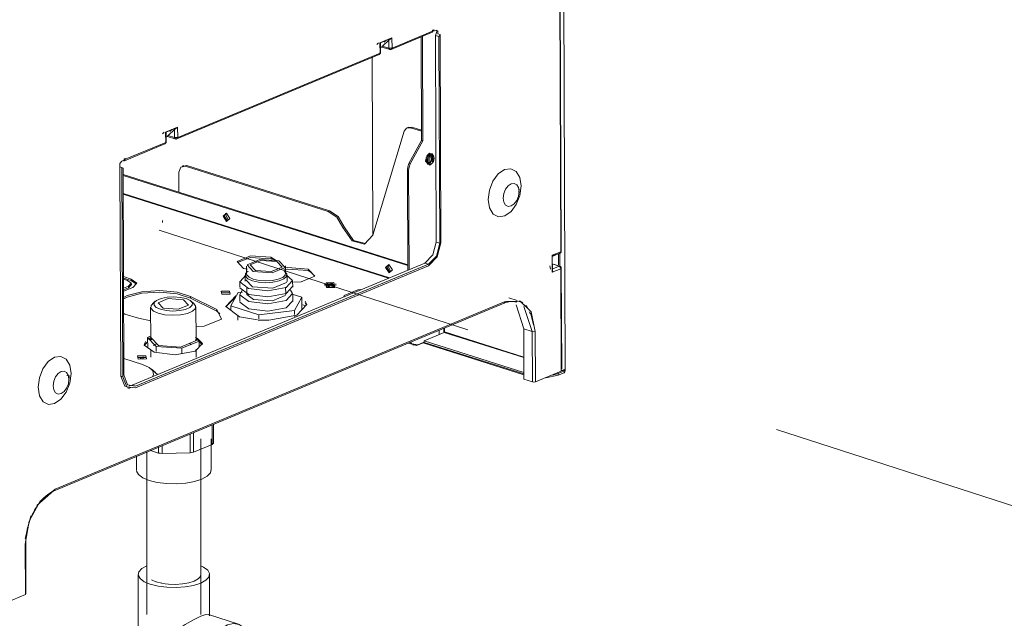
# Model space of a CAD drawing. Header units: millimetres. Extents: x -121 to 39028, y 270 to 28264.
# Tile 29 of 97: x 17049 to 17504, y 15778 to 16054. Entities that reach past the tile are written whole.
import ezdxf

# ---------------------------------------------------------------- set-up
doc = ezdxf.new("R2010")
doc.units = ezdxf.units.MM
doc.linetypes.add('ADSK_Скрыто', pattern=[300, 150, -150])
for name, color, linetype, lineweight in [('G-____-____-SYMB', 111, 'ADSK_Скрыто', 20), ('G-XREF-____-OTLN', 8, 'Continuous', 9), ('M-EQPM-____-OTLN', 50, 'Continuous', 20), ('P-PIPE-____-OTLN', 3, 'Continuous', 20)]:
    doc.layers.add(name, color=color, linetype=linetype, lineweight=lineweight)

# ---------------------------------------------------------------- blocks, each defined once
blk = doc.blocks.new('City Class FR - City Class F_iam-1558930-3D Water Left')
at = {"layer": 'G-XREF-____-OTLN'}
for p, q in [((-12578.09, 16540.13), (-12575.5, 15892.1)), ((-12577.57, 15947.05), (-12578.26, 16120.87)), ((-12577.32, 15947.11), (-12578.02, 16121.29)), ((-12661.12, 16043.66), (-12655.58, 16045.98)), ((-12660.95, 16043.64), (-12655.84, 16045.77)), ((-12655.92, 16040.56), (-12637.23, 16048.35)), ((-12655.58, 16045.98), (-12655.56, 16041.24)), ((-12655.56, 16041.24), (-12636.86, 16049.04)), ((-12641.91, 15998.49), (-12642.1, 16046.34)), ((-12641.5, 16046.59), (-12641.31, 15998.3)), ((-12637.14, 16048.4), (-12636.88, 16048.85)), ((-12636.87, 16049.41), (-12636.34, 16049.63)), ((-12636.86, 16049.04), (-12636.87, 16049.41)), ((-12636.1, 16049.61), (-12636.86, 16049.29)), ((-12636.34, 16049.63), (-12636.33, 16049.07)), ((-12636.33, 16049.07), (-12635.21, 16049.54)), ((-12635.09, 15951.5), (-12635.47, 16047.06)), ((-12635.47, 16047.06), (-12633.89, 16046.56)), ((-12633.34, 16047.42), (-12634.32, 16047.73)), ((-12633.89, 16046.56), (-12633.51, 15951)), ((-12633.34, 16047.42), (-12632.96, 15951.23)), ((-12661.76, 16043.69), (-12662.58, 16042.93)), ((-12661.11, 16038.93), (-12661.12, 16043.66)), ((-12660.13, 16041.75), (-12661.12, 16041.34)), ((-12661.12, 16041.31), (-12660.2, 16041.69)), ((-12660.24, 16041.69), (-12661.12, 16041.32)), ((-12660.86, 16039.17), (-12660.87, 16043.59)), ((-12659.97, 16042.16), (-12660.28, 16041.81)), ((-12660.27, 16041.69), (-12656.49, 16040.49)), ((-12660.27, 16041.69), (-12660.24, 16041.69)), ((-12660.2, 16041.69), (-12660.24, 16041.69)), ((-12656.98, 16044.93), (-12659.97, 16042.16)), ((-12656.97, 16041.21), (-12659.97, 16042.16)), ((-12658.28, 16044.85), (-12659.18, 16044.01)), ((-12656.98, 16044.93), (-12656.97, 16041.21)), ((-12755, 15999.25), (-12661.47, 16038.24)), ((-12754.64, 15999.93), (-12661.11, 16038.93)), ((-12664.71, 16036.93), (-12664.39, 15954.74)), ((-12661.11, 16038.93), (-12660.86, 16039.17)), ((-12760.21, 16002.36), (-12754.66, 16004.67)), ((-12760.03, 16002.33), (-12754.92, 16004.46)), ((-12754.66, 16004.67), (-12754.64, 15999.93)), ((-12647.92, 16004.64), (-12648.58, 16004.36)), ((-12646.39, 16004.67), (-12648.13, 16004.53)), ((-12647.05, 16004.4), (-12646.39, 16004.67)), ((-12641.93, 16002.77), (-12647.05, 16004.4)), ((-12646.39, 16004.67), (-12641.93, 16003.26)), ((-12760.84, 16002.38), (-12761.66, 16001.62)), ((-12760.19, 15997.62), (-12760.21, 16002.36)), ((-12760.2, 16000.03), (-12759.21, 16000.45)), ((-12760.2, 16000), (-12759.28, 16000.39)), ((-12759.32, 16000.38), (-12760.2, 16000.01)), ((-12759.94, 15997.86), (-12759.96, 16002.28)), ((-12759.05, 16000.85), (-12759.36, 16000.5)), ((-12759.35, 16000.38), (-12755.57, 15999.18)), ((-12759.35, 16000.38), (-12759.32, 16000.38)), ((-12759.28, 16000.39), (-12759.32, 16000.38)), ((-12756.07, 16003.62), (-12759.05, 16000.85)), ((-12756.05, 15999.9), (-12759.05, 16000.85)), ((-12758.26, 16002.71), (-12757.37, 16003.54)), ((-12756.07, 16003.62), (-12756.05, 15999.9)), ((-12664.4, 15954.74), (-12649.88, 16002.79)), ((-12779.25, 15989.14), (-12760.55, 15996.94)), ((-12778.88, 15989.83), (-12760.19, 15997.62)), ((-12760.57, 15996.93), (-12760.59, 15996.92)), ((-12760.19, 15997.62), (-12760.4, 15997.03)), ((-12760.19, 15997.62), (-12759.94, 15997.86)), ((-12647.71, 15987.84), (-12641.91, 15998.49)), ((-12641.31, 15998.3), (-12647.11, 15987.65)), ((-12641.31, 15998.3), (-12641.91, 15998.49)), ((-12638.17, 15992.61), (-12639.46, 15991.39)), ((-12638.13, 15990.64), (-12638.76, 15991.75)), ((-12636.79, 15990.83), (-12637.32, 15992.51)), ((-12637.2, 15988.95), (-12636.79, 15990.83)), ((-12636.36, 15991.35), (-12636.61, 15991.72)), ((-12780.99, 15889.48), (-12781.38, 15986.36)), ((-12781.38, 15986.36), (-12780.41, 15986.06)), ((-12780.53, 15988.95), (-12779.41, 15989.42)), ((-12779.25, 15989.14), (-12779.63, 15989.13)), ((-12779.41, 15989.98), (-12778.88, 15990.2)), ((-12779.41, 15989.42), (-12779.41, 15989.98)), ((-12778.9, 15989.65), (-12779.15, 15989.19)), ((-12778.88, 15990.2), (-12778.88, 15989.83)), ((-12751.96, 15986.87), (-12752.62, 15986.6)), ((-12750.43, 15986.91), (-12752.55, 15986.49)), ((-12751.09, 15986.63), (-12750.43, 15986.91)), ((-12685.1, 15965.74), (-12751.09, 15986.63)), ((-12684.44, 15966.02), (-12750.43, 15986.91)), ((-12647.11, 15987.65), (-12647.71, 15987.84)), ((-12639.28, 15990.46), (-12639.51, 15989.34)), ((-12638.83, 15989.82), (-12638.89, 15989.3)), ((-12638.5, 15987.37), (-12637.58, 15988.26)), ((-12638.28, 15988.11), (-12638.28, 15988.11)), ((-12637.27, 15987.71), (-12638.15, 15987.03)), ((-12638.11, 15987.03), (-12638.13, 15990.64)), ((-12637.48, 15990.43), (-12638.13, 15990.64)), ((-12637.99, 15987.37), (-12637.57, 15987.53)), ((-12637.37, 15988.84), (-12637.38, 15990.28)), ((-12636.84, 15990.15), (-12636.9, 15989.63)), ((-12636.77, 15988.57), (-12636.28, 15990.46)), ((-12636.19, 15990.64), (-12636.76, 15988.43)), ((-12780.02, 15889.18), (-12780.41, 15986.06)), ((-12779.49, 15890.14), (-12779.87, 15985.7)), ((-12779.86, 15982.71), (-12648.3, 15941.06)), ((-12779.86, 15982.33), (-12648.29, 15940.68)), ((-12754.08, 15983.86), (-12754.04, 15974.54)), ((-12648.47, 15984.88), (-12647.87, 15984.69)), ((-12648.47, 15984.88), (-12648.28, 15938.54)), ((-12647.69, 15938.78), (-12647.87, 15984.69)), ((-12656.79, 15934.99), (-12779.83, 15973.94)), ((-12657.17, 15934.83), (-12779.83, 15973.66)), ((-12596.92, 15974.61), (-12596.72, 15976.14)), ((-12733.08, 15963.72), (-12732.45, 15964.78)), ((-12733.08, 15963.72), (-12731.67, 15961.33)), ((-12733.08, 15963.72), (-12731.6, 15961.31)), ((-12731.89, 15964.93), (-12732.42, 15963.99)), ((-12731.22, 15961.72), (-12732.42, 15963.99)), ((-12685.1, 15965.74), (-12684.44, 15966.02)), ((-12761.61, 15961.5), (-12761.6, 15960.57)), ((-12678.28, 15958.23), (-12677.62, 15958.51)), ((-12633.51, 15951), (-12635.09, 15951.5)), ((-12581.5, 15945.41), (-12577.57, 15947.05)), ((-12581.5, 15945.03), (-12579.76, 15945.76)), ((-12581.47, 15937.59), (-12581.5, 15945.41)), ((-12581.49, 15944.88), (-12577.94, 15946.36)), ((-12578.61, 15940.98), (-12578.63, 15946.16)), ((-12578.01, 15940.16), (-12578.03, 15946.37)), ((-12577.79, 15946.46), (-12577.57, 15947.05)), ((-12577.57, 15947.05), (-12577.32, 15947.13)), ((-12775.76, 15885.39), (-12640.34, 15941.85)), ((-12638.77, 15941.35), (-12774.18, 15884.89)), ((-12711.6, 15944.55), (-12709.11, 15943.03)), ((-12710.99, 15943.89), (-12711.6, 15944.09)), ((-12710.25, 15943.11), (-12711.6, 15943.81)), ((-12658, 15939.95), (-12657.37, 15941.01)), ((-12656.81, 15941.16), (-12657.34, 15940.23)), ((-12638.77, 15941.35), (-12640.34, 15941.85)), ((-12577.99, 15940.42), (-12581.49, 15941.52)), ((-12581.48, 15941.41), (-12578.29, 15940.39)), ((-12581.42, 15937.93), (-12581.45, 15945.17)), ((-12581.42, 15937.95), (-12581.45, 15945.15)), ((-12638.76, 15940.57), (-12774.18, 15884.11)), ((-12722.41, 15938.99), (-12724.15, 15939.32)), ((-12723.4, 15936.23), (-12723.39, 15933.43)), ((-12722.77, 15940.42), (-12722.76, 15936.84)), ((-12722.05, 15938.12), (-12722.64, 15937.6)), ((-12704.88, 15937.67), (-12705.48, 15938.18)), ((-12704.76, 15936.91), (-12704.77, 15940.49)), ((-12704.09, 15933.51), (-12704.1, 15936.31)), ((-12692.59, 15937.39), (-12694.33, 15938.34)), ((-12658, 15939.95), (-12656.59, 15937.56)), ((-12658, 15939.95), (-12656.53, 15937.54)), ((-12656.14, 15937.95), (-12657.34, 15940.23)), ((-12582.54, 15940.48), (-12582.29, 15939.04)), ((-12578.29, 15940.39), (-12581.48, 15939.07)), ((-12577.54, 15939.23), (-12581.47, 15937.59)), ((-12581.46, 15938.59), (-12581.42, 15937.95)), ((-12577.54, 15939.23), (-12577.31, 15939.67)), ((-12577.35, 15892.84), (-12577.54, 15939.23)), ((-12577.1, 15893.08), (-12577.29, 15939.65)), ((-12779.67, 15935.58), (-12776.12, 15934.45)), ((-12776.11, 15933.71), (-12779.67, 15934.83)), ((-12777.77, 15933.76), (-12779.67, 15934.36)), ((-12776.08, 15931.77), (-12777.31, 15930.45)), ((-12776.11, 15933.71), (-12776.12, 15934.45)), ((-12773.7, 15932.15), (-12776.11, 15933.71)), ((-12776.07, 15931.66), (-12776.07, 15932.41)), ((-12725.99, 15933.42), (-12725.98, 15930.63)), ((-12723.21, 15934.13), (-12720.12, 15930.81)), ((-12701.48, 15930.73), (-12701.49, 15933.52)), ((-12686.6, 15932.16), (-12686.59, 15931.42)), ((-12682.31, 15931.98), (-12684.91, 15932.17)), ((-12682.44, 15932.12), (-12683.98, 15932.34)), ((-12682.44, 15931.43), (-12683, 15931.88)), ((-12681.59, 15931.44), (-12681.6, 15932.18)), ((-12779.65, 15930.22), (-12777.32, 15931.2)), ((-12775.44, 15930.6), (-12779.65, 15928.85)), ((-12777.31, 15930.45), (-12779.65, 15929.48)), ((-12777.31, 15930.45), (-12777.32, 15931.2)), ((-12730.65, 15928.16), (-12734.47, 15928.08)), ((-12730.12, 15921.99), (-12726.71, 15928.18)), ((-12726.71, 15928.18), (-12724.69, 15928.44)), ((-12725.97, 15927.37), (-12725.96, 15924.02)), ((-12725.96, 15930.35), (-12721.82, 15927.3)), ((-12722.73, 15930.64), (-12722.72, 15927.38)), ((-12722.72, 15927.38), (-12719.66, 15924.94)), ((-12704.72, 15927.45), (-12704.73, 15930.71)), ((-12701.7, 15927.53), (-12697.3, 15926.14)), ((-12701.46, 15924.11), (-12701.47, 15927.47)), ((-12685.18, 15930.97), (-12684.29, 15930.83)), ((-12811.72, 15836.58), (-12603.65, 15923.33)), ((-12811.35, 15837.27), (-12603.28, 15924.01)), ((-12764.98, 15924.17), (-12766.35, 15922.98)), ((-12748.67, 15926.38), (-12736.57, 15920.31)), ((-12748.66, 15925.63), (-12748.67, 15926.38)), ((-12736.56, 15919.56), (-12748.66, 15925.63)), ((-12747.06, 15923.06), (-12748.45, 15924.24)), ((-12728.45, 15925.61), (-12732.41, 15921.56)), ((-12725.93, 15923.74), (-12721.8, 15920.69)), ((-12697.3, 15926.14), (-12700.7, 15919.95)), ((-12697.3, 15926.14), (-12697.27, 15920.26)), ((-12695.55, 15922.1), (-12696.86, 15922.51)), ((-12695.77, 15923.52), (-12695.07, 15922.31)), ((-12597.68, 15924.52), (-12601.58, 15925.76)), ((-12598.18, 15922.59), (-12594.65, 15911.43)), ((-12595.66, 15923.55), (-12597.06, 15924.29)), ((-12595.1, 15923.43), (-12596.69, 15924.37)), ((-12593.3, 15921.31), (-12594.4, 15922.54)), ((-12767.18, 15921.49), (-12767.12, 15906.59)), ((-12746.17, 15906.67), (-12746.23, 15921.58)), ((-12736.56, 15919.56), (-12736.57, 15920.31)), ((-12735.11, 15918.41), (-12736.56, 15919.56)), ((-12717.11, 15917.88), (-12730.12, 15921.99)), ((-12730.12, 15921.99), (-12730.11, 15920.13)), ((-12700.7, 15919.95), (-12717.11, 15917.88)), ((-12700.7, 15919.95), (-12700.69, 15918.08)), ((-12594.67, 15921.76), (-12590.74, 15910.2)), ((-12592.93, 15921.22), (-12593.76, 15922.21)), ((-12591.64, 15918.33), (-12592.09, 15919.34)), ((-12590.14, 15913.32), (-12591.54, 15918.82)), ((-12767, 15915.19), (-12772.81, 15916.31)), ((-12726.83, 15917.49), (-12726.82, 15915.5)), ((-12726.08, 15917.04), (-12717.71, 15915.53)), ((-12717.11, 15917.88), (-12717.1, 15916.01)), ((-12700.53, 15916.75), (-12700.53, 15917.6)), ((-12640.66, 15905.91), (-12631.41, 15909.76)), ((-12633.76, 15908.79), (-12633.77, 15910.8)), ((-12631.56, 15910), (-12631.57, 15911.72)), ((-12631.41, 15909.76), (-12594.59, 15898.11)), ((-12631.28, 15911.84), (-12631.28, 15910.01)), ((-12631.28, 15910.01), (-12594.6, 15898.39)), ((-12590.74, 15910.2), (-12594.65, 15911.43)), ((-12594.65, 15911.43), (-12594.55, 15888.15)), ((-12590.74, 15910.2), (-12590.65, 15886.91)), ((-12589.33, 15910.24), (-12589.24, 15886.95)), ((-12769.53, 15904.82), (-12770.08, 15903.76)), ((-12766.92, 15908.13), (-12768.53, 15907.46)), ((-12768.51, 15902.8), (-12768.53, 15907.46)), ((-12768.53, 15907.46), (-12764.65, 15903.29)), ((-12768.26, 15906.71), (-12767.02, 15907.4)), ((-12766.77, 15906.76), (-12767.72, 15906.29)), ((-12766.92, 15907.34), (-12763.56, 15903.74)), ((-12764.85, 15904.31), (-12765.8, 15903.78)), ((-12765.4, 15904.1), (-12764.31, 15904.55)), ((-12752.76, 15902.46), (-12744.76, 15905.8)), ((-12748.16, 15904.25), (-12749.21, 15904.69)), ((-12744.76, 15905.8), (-12746.38, 15907.54)), ((-12745.82, 15906.53), (-12744.45, 15905.71)), ((-12744.75, 15903.47), (-12744.76, 15905.8)), ((-12743.9, 15905.23), (-12743.25, 15904.26)), ((-12644.18, 15903.67), (-12647.99, 15904.88)), ((-12644.67, 15904.13), (-12646.99, 15904.71)), ((-12640.65, 15905.14), (-12644.18, 15903.67)), ((-12643.58, 15904.05), (-12640.8, 15905.21)), ((-12594.56, 15890.13), (-12641.23, 15904.9)), ((-12640.65, 15905.16), (-12640.66, 15905.91)), ((-12594.57, 15891.32), (-12640.66, 15905.91)), ((-12594.56, 15890.57), (-12640.65, 15905.16)), ((-12767.1, 15901.93), (-12767.09, 15898.33)), ((-12764.64, 15900.96), (-12764.65, 15903.29)), ((-12764.65, 15903.29), (-12752.76, 15902.46)), ((-12752.76, 15902.46), (-12752.76, 15900.14)), ((-12746.13, 15898.41), (-12746.15, 15902.01)), ((-12646.01, 15904.11), (-12645.41, 15903.92)), ((-12779.55, 15897.68), (-12770.85, 15894.92)), ((-12769.35, 15898.25), (-12773.17, 15898.18)), ((-12764.89, 15891.23), (-12766.92, 15892.96)), ((-12765.92, 15891.97), (-12764.01, 15890.28)), ((-12589.24, 15886.95), (-12577.35, 15891.91)), ((-12581.2, 15890.04), (-12578.8, 15890.73)), ((-12578.8, 15890.73), (-12576.09, 15891.86)), ((-12576.02, 15891.14), (-12578.8, 15889.98)), ((-12578.8, 15890.73), (-12578.8, 15889.98)), ((-12577.35, 15892.84), (-12577.11, 15893.1)), ((-12577.35, 15891.91), (-12577.35, 15892.84)), ((-12576.03, 15892.63), (-12577.35, 15892.08)), ((-12576.05, 15891.9), (-12577.03, 15892.21)), ((-12577.03, 15892.21), (-12576.05, 15891.9)), ((-12576.3, 15892.36), (-12575.5, 15892.1)), ((-12576.03, 15891.98), (-12576.03, 15892.63)), ((-12805.17, 15889.68), (-12805.83, 15889.81)), ((-12804.74, 15889.93), (-12804.89, 15888.47)), ((-12780.02, 15889.18), (-12780.99, 15889.48)), ((-12590.65, 15886.91), (-12594.55, 15888.15)), ((-12578.8, 15889.98), (-12584.39, 15888.8)), ((-12777.85, 15884.23), (-12776.88, 15883.92)), ((-12777.02, 15885.16), (-12775.76, 15885.39)), ((-12774.18, 15884.89), (-12775.76, 15885.39)), ((-12819.83, 15829.81), (-12812.1, 15836.57)), ((-12825.16, 15814.53), (-12822.51, 15825.02)), ((-12824.9, 15812.19), (-12825.15, 15811.92)), ((-12825.05, 15788.63), (-12825.15, 15811.92)), ((-12824.8, 15788.88), (-12824.9, 15812.16)), ((-12836.94, 15783.68), (-12825.05, 15788.63)), ((-12825.05, 15788.63), (-12824.81, 15788.9))]:
    blk.add_line(p, q, dxfattribs=at)
for points in [[(-12655.84, 16045.77, 0), (-12656.43, 16045.38, 0), (-12656.98, 16044.93, 0)], [(-12655.84, 16045.77, 0), (-12655.7, 16045.86, 0), (-12655.58, 16045.98, 0)], [(-12636.88, 16048.85, 0), (-12636.87, 16048.94, 0), (-12636.86, 16049.04, 0)], [(-12635.47, 16047.06, 0), (-12634.8, 16048.94, 0), (-12635.22, 16049.55, 0)], [(-12635.21, 16049.54, 0), (-12634.32, 16049.18, 0), (-12634.32, 16047.73, 0)], [(-12633.89, 16046.56, 0), (-12633.58, 16046.94, 0), (-12633.34, 16047.42, 0)], [(-12661.21, 16043.17, 0), (-12660.9, 16043.52, 0), (-12660.95, 16043.64, 0)], [(-12661.12, 16043.66, 0), (-12661.02, 16043.64, 0), (-12660.95, 16043.64, 0)], [(-12656.97, 16041.21, 0), (-12656.24, 16041.12, 0), (-12655.56, 16041.24, 0)], [(-12656.3, 16040.55, 0), (-12656.63, 16040.58, 0), (-12656.97, 16041.21, 0)], [(-12656.3, 16040.55, 0), (-12655.77, 16040.65, 0), (-12655.56, 16041.24, 0)], [(-12661.51, 16038.23, 0), (-12661.47, 16038.25, 0), (-12661.43, 16038.26, 0), (-12661.39, 16038.28, 0), (-12661.35, 16038.3, 0), (-12661.32, 16038.33, 0), (-12661.28, 16038.35, 0), (-12661.25, 16038.37, 0), (-12661.22, 16038.4, 0), (-12661.18, 16038.43, 0), (-12661.15, 16038.46, 0), (-12661.13, 16038.48, 0), (-12661.1, 16038.52, 0), (-12661.07, 16038.55, 0), (-12661.05, 16038.58, 0), (-12661.02, 16038.61, 0), (-12661, 16038.65, 0), (-12660.98, 16038.68, 0), (-12660.96, 16038.72, 0), (-12660.95, 16038.75, 0), (-12660.93, 16038.79, 0), (-12660.92, 16038.82, 0), (-12660.9, 16038.86, 0), (-12660.89, 16038.9, 0), (-12660.88, 16038.93, 0), (-12660.88, 16038.97, 0), (-12660.87, 16039.01, 0), (-12660.86, 16039.05, 0), (-12660.86, 16039.08, 0), (-12660.86, 16039.12, 0), (-12660.86, 16039.16, 0), (-12660.86, 16039.16, 0)], [(-12661.11, 16038.93, 0), (-12661.32, 16038.34, 0), (-12661.51, 16038.23, 0)], [(-12660.86, 16039.17, 0), (-12660.86, 16039.19, 0), (-12661.2, 16039.44, 0)], [(-12655.89, 16040.57, 0), (-12656, 16040.53, 0), (-12656.1, 16040.5, 0), (-12656.21, 16040.49, 0), (-12656.31, 16040.48, 0), (-12656.4, 16040.49, 0), (-12656.43, 16040.49, 0)], [(-12754.92, 16004.46, 0), (-12755.51, 16004.07, 0), (-12756.07, 16003.62, 0)], [(-12754.92, 16004.46, 0), (-12754.78, 16004.56, 0), (-12754.66, 16004.67, 0)], [(-12649.88, 16002.79, 0), (-12648.79, 16004.26, 0), (-12647.05, 16004.4, 0)], [(-12760.29, 16001.86, 0), (-12759.98, 16002.21, 0), (-12760.03, 16002.33, 0)], [(-12760.21, 16002.36, 0), (-12760.1, 16002.34, 0), (-12760.03, 16002.33, 0)], [(-12756.05, 15999.9, 0), (-12755.33, 15999.81, 0), (-12754.64, 15999.93, 0)], [(-12755.39, 15999.24, 0), (-12755.71, 15999.27, 0), (-12756.05, 15999.9, 0)], [(-12755.39, 15999.24, 0), (-12754.86, 15999.35, 0), (-12754.64, 15999.93, 0)], [(-12760.59, 15996.92, 0), (-12760.55, 15996.94, 0), (-12760.51, 15996.96, 0), (-12760.47, 15996.97, 0), (-12760.43, 15996.99, 0), (-12760.4, 15997.02, 0), (-12760.36, 15997.04, 0), (-12760.33, 15997.07, 0), (-12760.3, 15997.09, 0), (-12760.27, 15997.12, 0), (-12760.24, 15997.15, 0), (-12760.21, 15997.18, 0), (-12760.18, 15997.21, 0), (-12760.15, 15997.24, 0), (-12760.13, 15997.27, 0), (-12760.11, 15997.3, 0), (-12760.08, 15997.34, 0), (-12760.06, 15997.37, 0), (-12760.05, 15997.41, 0), (-12760.03, 15997.44, 0), (-12760.01, 15997.48, 0), (-12760, 15997.51, 0), (-12759.99, 15997.55, 0), (-12759.98, 15997.59, 0), (-12759.97, 15997.63, 0), (-12759.96, 15997.66, 0), (-12759.95, 15997.7, 0), (-12759.95, 15997.74, 0), (-12759.94, 15997.78, 0), (-12759.94, 15997.81, 0), (-12759.94, 15997.85, 0), (-12759.94, 15997.85, 0)], [(-12759.94, 15997.86, 0), (-12759.94, 15997.89, 0), (-12760.28, 15998.13, 0)], [(-12754.98, 15999.26, 0), (-12755.08, 15999.22, 0), (-12755.18, 15999.19, 0), (-12755.29, 15999.18, 0), (-12755.39, 15999.17, 0), (-12755.48, 15999.18, 0), (-12755.52, 15999.18, 0)], [(-12639.61, 15991.12, 0), (-12640.14, 15988.99, 0), (-12638.15, 15987.03, 0)], [(-12639.67, 15989.05, 0), (-12639.18, 15990.95, 0), (-12637.99, 15992.14, 0)], [(-12636.08, 15990.25, 0), (-12636.17, 15990.92, 0), (-12636.43, 15991.44, 0), (-12636.83, 15991.75, 0), (-12637.31, 15991.79, 0), (-12637.83, 15991.58, 0), (-12638.31, 15991.13, 0), (-12638.7, 15990.5, 0), (-12638.96, 15989.76, 0), (-12639.04, 15989.01, 0)], [(-12636.84, 15990.15, 0), (-12636.9, 15990.62, 0), (-12637.08, 15990.98, 0), (-12637.36, 15991.19, 0), (-12637.69, 15991.22, 0), (-12638.05, 15991.07, 0), (-12638.38, 15990.76, 0)], [(-12638.28, 15991.59, 0), (-12637.41, 15991.45, 0), (-12637.04, 15990.37, 0)], [(-12637.28, 15991.29, 0), (-12637.27, 15991.26, 0), (-12637.25, 15991.24, 0), (-12637.24, 15991.21, 0), (-12637.22, 15991.18, 0), (-12637.21, 15991.14, 0), (-12637.19, 15991.1, 0), (-12637.18, 15991.05, 0), (-12637.17, 15991, 0), (-12637.15, 15990.95, 0), (-12637.14, 15990.89, 0), (-12637.13, 15990.83, 0), (-12637.12, 15990.77, 0), (-12637.12, 15990.7, 0), (-12637.11, 15990.63, 0), (-12637.11, 15990.56, 0), (-12637.11, 15990.48, 0), (-12637.11, 15990.41, 0), (-12637.12, 15990.33, 0), (-12637.12, 15990.25, 0), (-12637.13, 15990.17, 0), (-12637.14, 15990.09, 0), (-12637.16, 15990, 0), (-12637.17, 15989.92, 0), (-12637.19, 15989.83, 0), (-12637.21, 15989.75, 0), (-12637.23, 15989.66, 0), (-12637.25, 15989.58, 0), (-12637.28, 15989.5, 0), (-12637.31, 15989.41, 0), (-12637.34, 15989.33, 0), (-12637.37, 15989.25, 0), (-12637.41, 15989.17, 0), (-12637.44, 15989.09, 0), (-12637.48, 15989.02, 0), (-12637.52, 15988.95, 0), (-12637.56, 15988.87, 0), (-12637.6, 15988.8, 0), (-12637.64, 15988.74, 0), (-12637.68, 15988.67, 0), (-12637.73, 15988.61, 0), (-12637.77, 15988.55, 0), (-12637.81, 15988.5, 0), (-12637.86, 15988.45, 0), (-12637.9, 15988.4, 0), (-12637.94, 15988.36, 0), (-12637.98, 15988.32, 0), (-12638.03, 15988.28, 0), (-12638.07, 15988.24, 0), (-12638.1, 15988.22, 0), (-12638.14, 15988.19, 0), (-12638.17, 15988.17, 0), (-12638.2, 15988.15, 0), (-12638.23, 15988.13, 0), (-12638.26, 15988.12, 0), (-12638.28, 15988.11, 0)], [(-12638.17, 15992.61, 0), (-12636.77, 15992.37, 0), (-12636.19, 15990.64, 0)], [(-12637.99, 15992.14, 0), (-12636.79, 15991.94, 0), (-12636.28, 15990.46, 0)], [(-12781.38, 15986.36, 0), (-12781.43, 15987.82, 0), (-12780.53, 15988.95, 0)], [(-12778.88, 15989.83, 0), (-12778.88, 15989.73, 0), (-12778.9, 15989.65, 0)], [(-12751.09, 15986.63, 0), (-12753.21, 15986.21, 0), (-12754.08, 15983.86, 0)], [(-12647.71, 15987.84, 0), (-12648.27, 15986.39, 0), (-12648.47, 15984.88, 0)], [(-12647.87, 15984.69, 0), (-12647.67, 15986.2, 0), (-12647.11, 15987.65, 0)], [(-12639.67, 15989.05, 0), (-12639.17, 15987.57, 0), (-12637.97, 15987.37, 0)], [(-12639.51, 15989.34, 0), (-12639.14, 15988.26, 0), (-12638.27, 15988.11, 0)], [(-12636.08, 15990.25, 0), (-12636.17, 15989.49, 0), (-12636.42, 15988.76, 0), (-12636.82, 15988.13, 0), (-12637.3, 15987.68, 0), (-12637.81, 15987.46, 0), (-12638.3, 15987.51, 0), (-12638.69, 15987.81, 0), (-12638.95, 15988.33, 0), (-12639.04, 15989.01, 0)], [(-12637.68, 15988.38, 0), (-12638.04, 15988.23, 0), (-12638.37, 15988.26, 0), (-12638.64, 15988.47, 0), (-12638.82, 15988.83, 0), (-12638.89, 15989.3, 0)], [(-12637.04, 15990.37, 0), (-12637.4, 15988.99, 0), (-12638.27, 15988.11, 0)], [(-12780.41, 15986.06, 0), (-12780.17, 15985.8, 0), (-12779.87, 15985.7, 0)], [(-12595.89, 15977.48, 0), (-12596.48, 15981.34, 0), (-12598.14, 15984.13, 0), (-12600.61, 15985.42, 0), (-12603.52, 15985.03, 0), (-12606.42, 15983.01, 0), (-12608.88, 15979.66, 0), (-12610.51, 15975.5, 0), (-12611.08, 15971.15, 0)], [(-12595.89, 15977.48, 0), (-12596.45, 15973.13, 0), (-12598.09, 15968.97, 0), (-12600.54, 15965.62, 0), (-12603.44, 15963.6, 0), (-12606.35, 15963.21, 0), (-12608.82, 15964.5, 0), (-12610.48, 15967.29, 0), (-12611.08, 15971.15, 0)], [(-12604.11, 15971.85, 0), (-12603.84, 15973.93, 0), (-12603.06, 15975.92, 0), (-12601.89, 15977.52, 0), (-12600.5, 15978.49, 0), (-12599.11, 15978.68, 0), (-12597.93, 15978.06, 0), (-12597.13, 15976.73, 0), (-12596.85, 15974.88, 0)], [(-12604.11, 15971.85, 0), (-12603.83, 15970, 0), (-12603.03, 15968.67, 0), (-12601.85, 15968.05, 0), (-12600.46, 15968.24, 0), (-12599.07, 15969.21, 0), (-12597.9, 15970.81, 0), (-12597.12, 15972.8, 0), (-12596.85, 15974.88, 0)], [(-12730.46, 15962.5, 0), (-12732.04, 15964.95, 0), (-12733.61, 15963.5, 0)], [(-12730.46, 15962.5, 0), (-12732.02, 15961.04, 0), (-12733.61, 15963.5, 0)], [(-12678.28, 15958.23, 0), (-12681.07, 15963.01, 0), (-12685.1, 15965.74, 0)], [(-12684.44, 15966.02, 0), (-12680.41, 15963.29, 0), (-12677.62, 15958.51, 0)], [(-12664.4, 15954.74, 0), (-12668.22, 15950.61, 0), (-12673.99, 15952.06, 0), (-12678.28, 15958.23, 0)], [(-12677.62, 15958.51, 0), (-12673.33, 15952.34, 0), (-12667.84, 15950.82, 0)], [(-12640.34, 15941.85, 0), (-12636.62, 15945.59, 0), (-12635.09, 15951.5, 0)], [(-12633.51, 15951, 0), (-12635.04, 15945.09, 0), (-12638.77, 15941.35, 0)], [(-12632.96, 15951.23, 0), (-12634.65, 15944.7, 0), (-12638.76, 15940.57, 0)], [(-12581.45, 15945.15, 0), (-12581.46, 15945.28, 0), (-12581.5, 15945.41, 0)], [(-12577.34, 15947.09, 0), (-12577.38, 15946.96, 0), (-12577.43, 15946.83, 0), (-12577.51, 15946.7, 0), (-12577.61, 15946.59, 0), (-12577.72, 15946.49, 0), (-12577.83, 15946.42, 0), (-12577.9, 15946.38, 0)], [(-12711.6, 15944.55, 0), (-12720.92, 15945.2, 0), (-12727.19, 15942.58, 0), (-12724.15, 15939.32, 0)], [(-12727, 15942.12, 0), (-12720.91, 15944.45, 0), (-12711.6, 15943.81, 0)], [(-12719.72, 15937.98, 0), (-12722.6, 15941.07, 0), (-12716.65, 15943.55, 0), (-12707.83, 15942.94, 0)], [(-12708.82, 15942.52, 0), (-12716.17, 15943.04, 0), (-12721.13, 15940.97, 0), (-12718.73, 15938.39, 0)], [(-12707.83, 15942.94, 0), (-12704.95, 15939.85, 0), (-12710.89, 15937.37, 0), (-12719.72, 15937.98, 0)], [(-12718.73, 15938.39, 0), (-12711.37, 15937.88, 0), (-12706.42, 15939.95, 0), (-12708.82, 15942.52, 0)], [(-12655.38, 15938.73, 0), (-12656.96, 15941.19, 0), (-12658.53, 15939.73, 0)], [(-12721.84, 15930.1, 0), (-12725.97, 15933.15, 0), (-12722.94, 15936.38, 0)], [(-12720.13, 15933.61, 0), (-12722.22, 15934.55, 0), (-12723.29, 15935.71, 0), (-12723.22, 15936.92, 0), (-12722.64, 15937.6, 0)], [(-12722.76, 15936.84, 0), (-12722.65, 15936.35, 0), (-12721.65, 15935.27, 0), (-12719.7, 15934.39, 0)], [(-12704.47, 15936.42, 0), (-12701.52, 15933.8, 0), (-12704.55, 15930.56, 0), (-12712.96, 15929.03, 0), (-12721.84, 15930.1, 0)], [(-12720.13, 15933.61, 0), (-12717.27, 15932.99, 0), (-12713.98, 15932.76, 0), (-12710.67, 15932.95, 0), (-12707.73, 15933.55, 0), (-12705.51, 15934.47, 0), (-12704.29, 15935.61, 0), (-12704.21, 15936.83, 0), (-12704.88, 15937.67, 0)], [(-12704.86, 15937.4, 0), (-12704.93, 15936.26, 0), (-12706.07, 15935.2, 0), (-12708.13, 15934.34, 0), (-12710.88, 15933.78, 0), (-12713.97, 15933.6, 0), (-12717.03, 15933.81, 0), (-12719.7, 15934.39, 0)], [(-12694.34, 15939.09, 0), (-12703.65, 15939.73, 0), (-12705.51, 15939.41, 0)], [(-12705.51, 15938.67, 0), (-12703.65, 15938.99, 0), (-12694.33, 15938.34, 0)], [(-12694.34, 15939.09, 0), (-12691.3, 15935.82, 0), (-12697.57, 15933.21, 0), (-12701.15, 15933.08, 0)], [(-12655.38, 15938.73, 0), (-12656.95, 15937.27, 0), (-12658.53, 15939.73, 0)], [(-12581.47, 15937.59, 0), (-12581.43, 15937.77, 0), (-12581.42, 15937.95, 0)], [(-12577.54, 15939.23, 0), (-12577.76, 15939.95, 0), (-12578.29, 15940.39, 0)], [(-12577.31, 15939.67, 0), (-12577.34, 15939.78, 0), (-12577.38, 15939.88, 0), (-12577.44, 15939.98, 0), (-12577.5, 15940.08, 0), (-12577.58, 15940.17, 0), (-12577.67, 15940.25, 0), (-12577.76, 15940.31, 0), (-12577.86, 15940.36, 0), (-12577.94, 15940.4, 0), (-12577.95, 15940.4, 0)], [(-12777.32, 15931.2, 0), (-12776.08, 15932.52, 0), (-12777.77, 15933.76, 0)], [(-12776.12, 15934.45, 0), (-12773.59, 15932.59, 0), (-12775.44, 15930.6, 0)], [(-12720.12, 15930.81, 0), (-12710.66, 15930.16, 0), (-12704.28, 15932.81, 0), (-12704.09, 15933.51, 0)], [(-12685.45, 15932.09, 0), (-12686.12, 15931.88, 0), (-12685.88, 15930.5, 0)], [(-12685.75, 15931.48, 0), (-12685.97, 15932.77, 0), (-12682.45, 15932.86, 0)], [(-12685.43, 15932.19, 0), (-12685.97, 15932.02, 0), (-12685.75, 15930.74, 0)], [(-12685.88, 15930.5, 0), (-12682.07, 15930.6, 0), (-12682.31, 15931.98, 0)], [(-12682.45, 15932.86, 0), (-12682.22, 15931.58, 0), (-12685.75, 15931.48, 0)], [(-12682.44, 15932.12, 0), (-12682.22, 15930.83, 0), (-12685.75, 15930.74, 0)], [(-12685.74, 15931.42, 0), (-12685.33, 15931.82, 0), (-12683, 15931.88, 0)], [(-12683.01, 15932.63, 0), (-12685.34, 15932.56, 0), (-12685.19, 15931.72, 0)], [(-12685.19, 15931.72, 0), (-12682.86, 15931.78, 0), (-12683.01, 15932.63, 0)], [(-12780.13, 15925.68, 0), (-12777.96, 15926.8, 0), (-12771.19, 15928.6, 0), (-12762.97, 15929.16, 0), (-12754.86, 15928.35, 0), (-12748.67, 15926.38, 0)], [(-12748.66, 15925.63, 0), (-12754.85, 15927.61, 0), (-12762.96, 15928.41, 0), (-12771.19, 15927.85, 0), (-12777.96, 15926.05, 0), (-12780.13, 15924.93, 0)], [(-12734.28, 15927.39, 0), (-12734.53, 15928.8, 0), (-12730.65, 15928.9, 0)], [(-12734.28, 15927.39, 0), (-12730.4, 15927.49, 0), (-12730.65, 15928.9, 0)], [(-12721.81, 15924.04, 0), (-12725.94, 15927.09, 0), (-12724.94, 15929.17, 0)], [(-12701.51, 15931, 0), (-12704.54, 15927.77, 0), (-12712.95, 15926.23, 0), (-12721.82, 15927.3, 0)], [(-12702.48, 15929.23, 0), (-12701.49, 15927.74, 0), (-12704.52, 15924.51, 0), (-12712.94, 15922.97, 0), (-12721.81, 15924.04, 0)], [(-12719.66, 15924.94, 0), (-12710.84, 15924.33, 0), (-12704.9, 15926.8, 0), (-12704.72, 15927.45, 0)], [(-12685.88, 15931.04, 0), (-12685.88, 15931.04, 0), (-12685.87, 15931.05, 0), (-12685.85, 15931.06, 0), (-12685.83, 15931.07, 0), (-12685.81, 15931.08, 0), (-12685.78, 15931.1, 0), (-12685.74, 15931.12, 0), (-12685.7, 15931.13, 0), (-12685.65, 15931.15, 0), (-12685.6, 15931.17, 0), (-12685.55, 15931.19, 0)], [(-12685.22, 15931.28, 0), (-12685.14, 15931.29, 0), (-12685.07, 15931.31, 0), (-12684.99, 15931.32, 0), (-12684.91, 15931.33, 0), (-12684.82, 15931.34, 0), (-12684.74, 15931.35, 0), (-12684.65, 15931.36, 0), (-12684.56, 15931.37, 0), (-12684.47, 15931.38, 0)], [(-12682.78, 15931.24, 0), (-12682.72, 15931.23, 0), (-12682.66, 15931.21, 0), (-12682.65, 15931.2, 0)], [(-12682.31, 15931.05, 0), (-12682.32, 15931.06, 0), (-12682.33, 15931.07, 0), (-12682.35, 15931.08, 0), (-12682.38, 15931.1, 0), (-12682.41, 15931.11, 0), (-12682.45, 15931.13, 0), (-12682.49, 15931.15, 0), (-12682.53, 15931.16, 0), (-12682.58, 15931.18, 0), (-12682.64, 15931.2, 0), (-12682.65, 15931.2, 0)], [(-12670.09, 15929.64, 0), (-12671.37, 15929.51, 0), (-12677.64, 15926.9, 0), (-12677.83, 15926.22, 0)], [(-12765.65, 15923.48, 0), (-12766.98, 15922.25, 0), (-12767.06, 15920.92, 0), (-12765.9, 15919.67, 0), (-12763.62, 15918.65, 0)], [(-12762.64, 15920.46, 0), (-12764.59, 15921.34, 0), (-12765.58, 15922.41, 0), (-12765.51, 15923.54, 0), (-12764.38, 15924.6, 0), (-12762.32, 15925.46, 0), (-12759.58, 15926.01, 0), (-12756.5, 15926.2, 0), (-12753.44, 15925.98, 0), (-12750.78, 15925.4, 0)], [(-12761.41, 15920.97, 0), (-12763.69, 15923.42, 0), (-12758.99, 15925.38, 0), (-12752, 15924.89, 0)], [(-12747.51, 15923.39, 0), (-12746.35, 15922.14, 0), (-12746.43, 15920.82, 0), (-12747.75, 15919.58, 0), (-12750.16, 15918.58, 0), (-12753.35, 15917.93, 0), (-12756.95, 15917.72, 0), (-12760.52, 15917.97, 0), (-12763.62, 15918.65, 0)], [(-12750.78, 15925.4, 0), (-12748.83, 15924.52, 0), (-12747.83, 15923.45, 0), (-12747.91, 15922.32, 0), (-12749.04, 15921.26, 0), (-12751.1, 15920.4, 0), (-12753.84, 15919.85, 0), (-12756.92, 15919.67, 0), (-12759.98, 15919.88, 0), (-12762.64, 15920.46, 0)], [(-12761.41, 15920.97, 0), (-12754.43, 15920.48, 0), (-12749.72, 15922.45, 0), (-12752, 15924.89, 0)], [(-12726.08, 15917.04, 0), (-12732.41, 15921.7, 0), (-12727.78, 15926.66, 0), (-12727.61, 15926.73, 0)], [(-12721.8, 15920.69, 0), (-12712.92, 15919.62, 0), (-12704.51, 15921.15, 0), (-12701.48, 15924.39, 0)], [(-12717.47, 15915.51, 0), (-12712.5, 15915.4, 0), (-12699.62, 15917.75, 0), (-12694.99, 15922.7, 0), (-12695.77, 15924.26, 0)], [(-12597.92, 15923.76, 0), (-12598.35, 15923.88, 0), (-12598.8, 15923.98, 0), (-12599.25, 15924.04, 0), (-12599.71, 15924.08, 0), (-12600.18, 15924.09, 0), (-12600.66, 15924.07, 0), (-12601.14, 15924.02, 0), (-12601.63, 15923.94, 0), (-12602.13, 15923.83, 0), (-12602.63, 15923.7, 0), (-12603.14, 15923.53, 0), (-12603.65, 15923.33, 0), (-12603.65, 15923.33, 0)], [(-12603.65, 15923.33, 0), (-12603.5, 15923.43, 0), (-12603.28, 15924.01, 0)], [(-12603.28, 15924.01, 0), (-12596.34, 15924.29, 0), (-12591.23, 15919.24, 0), (-12589.33, 15910.24, 0)], [(-12772.81, 15916.31, 0), (-12779.03, 15918.27, 0), (-12779.94, 15918.78, 0)], [(-12736.57, 15920.31, 0), (-12734.45, 15915.96, 0), (-12742.47, 15912.62, 0), (-12745.95, 15912.29, 0)], [(-12631.28, 15910.01, 0), (-12631.42, 15910.02, 0), (-12631.56, 15910, 0)], [(-12631.28, 15910.01, 0), (-12631.32, 15909.86, 0), (-12631.41, 15909.76, 0)], [(-12590.74, 15910.2, 0), (-12590.02, 15910.11, 0), (-12589.33, 15910.24, 0)], [(-12765.55, 15900.58, 0), (-12770.11, 15903.94, 0), (-12769.53, 15905.56, 0)], [(-12765.55, 15900.58, 0), (-12755.77, 15899.4, 0), (-12746.5, 15901.09, 0), (-12743.16, 15904.66, 0), (-12745.63, 15907.18, 0)], [(-12763.56, 15903.74, 0), (-12753.29, 15903.03, 0), (-12746.37, 15905.92, 0), (-12746.22, 15906.55, 0)], [(-12646.85, 15905.13, 0), (-12646.39, 15904.52, 0), (-12643.58, 15904.05, 0)], [(-12819.15, 15884.4, 0), (-12818.59, 15888.75, 0), (-12816.95, 15892.91, 0), (-12814.49, 15896.26, 0), (-12811.59, 15898.28, 0), (-12808.69, 15898.67, 0), (-12806.21, 15897.38, 0), (-12804.55, 15894.59, 0), (-12803.96, 15890.73, 0)], [(-12772.98, 15897.49, 0), (-12773.23, 15898.9, 0), (-12769.35, 15899, 0)], [(-12772.98, 15897.49, 0), (-12769.1, 15897.59, 0), (-12769.35, 15899, 0)], [(-12819.15, 15884.4, 0), (-12818.56, 15880.54, 0), (-12816.9, 15877.75, 0), (-12814.42, 15876.46, 0), (-12811.52, 15876.85, 0), (-12808.61, 15878.88, 0), (-12806.16, 15882.22, 0), (-12804.52, 15886.38, 0), (-12803.96, 15890.73, 0)], [(-12804.92, 15888.13, 0), (-12805.2, 15889.98, 0), (-12806, 15891.31, 0), (-12807.18, 15891.93, 0), (-12808.57, 15891.74, 0), (-12809.96, 15890.77, 0), (-12811.13, 15889.17, 0), (-12811.91, 15887.18, 0), (-12812.18, 15885.1, 0)], [(-12766.35, 15889.23, 0), (-12765.77, 15890.3, 0), (-12766.08, 15892.02, 0), (-12767.83, 15893.61, 0), (-12770.85, 15894.92, 0)], [(-12575.5, 15892.1, 0), (-12575.65, 15891.51, 0), (-12576.02, 15891.14, 0)], [(-12804.92, 15888.13, 0), (-12805.19, 15886.05, 0), (-12805.97, 15884.06, 0), (-12807.15, 15882.46, 0), (-12808.53, 15881.49, 0), (-12809.92, 15881.3, 0), (-12811.11, 15881.92, 0), (-12811.9, 15883.26, 0), (-12812.18, 15885.1, 0)], [(-12776.29, 15884.18, 0), (-12779.1, 15884.93, 0), (-12780.99, 15889.48, 0)], [(-12774.18, 15884.11, 0), (-12778.12, 15884.63, 0), (-12780.02, 15889.18, 0)], [(-12774.18, 15884.89, 0), (-12777.92, 15885.52, 0), (-12779.49, 15890.14, 0)], [(-12590.65, 15886.91, 0), (-12589.93, 15886.82, 0), (-12589.24, 15886.95, 0)], [(-12825.15, 15811.92, 0), (-12823.33, 15822.48, 0), (-12818.28, 15831.75, 0), (-12811.35, 15837.27, 0)], [(-12811.72, 15836.58, 0), (-12812.23, 15836.35, 0), (-12812.74, 15836.1, 0), (-12813.26, 15835.81, 0), (-12813.77, 15835.49, 0), (-12814.28, 15835.15, 0), (-12814.79, 15834.77, 0), (-12815.3, 15834.37, 0), (-12815.8, 15833.94, 0), (-12816.3, 15833.49, 0), (-12816.79, 15833.01, 0), (-12817.27, 15832.5, 0), (-12817.75, 15831.97, 0), (-12818.21, 15831.41, 0), (-12818.67, 15830.84, 0), (-12819.11, 15830.24, 0), (-12819.55, 15829.62, 0), (-12819.97, 15828.98, 0), (-12820.37, 15828.32, 0), (-12820.77, 15827.64, 0), (-12821.15, 15826.95, 0), (-12821.51, 15826.25, 0), (-12821.86, 15825.52, 0), (-12822.19, 15824.79, 0), (-12822.51, 15824.05, 0), (-12822.81, 15823.29, 0), (-12823.09, 15822.53, 0), (-12823.35, 15821.75, 0), (-12823.59, 15820.98, 0), (-12823.81, 15820.19, 0), (-12824.01, 15819.4, 0), (-12824.19, 15818.61, 0), (-12824.36, 15817.82, 0), (-12824.5, 15817.03, 0), (-12824.62, 15816.24, 0), (-12824.72, 15815.46, 0), (-12824.79, 15814.67, 0), (-12824.85, 15813.9, 0), (-12824.88, 15813.13, 0), (-12824.9, 15812.37, 0), (-12824.9, 15812.16, 0)], [(-12812.1, 15836.57, 0), (-12811.57, 15836.68, 0), (-12811.35, 15837.27, 0)]]:
    blk.add_polyline3d(points, dxfattribs=at)
blk = doc.blocks.new('City Class FR - City Class 25 FR-1559149-3D Water Left')
blk.add_blockref('City Class FR - City Class F_iam-1558930-3D Water Left', (0, 0))
blk = doc.blocks.new('ADSK_Полипропилен_Муфта с накидной гайкой - 25 х 3_4_-1254471-3D Water Left')
at = {"layer": 'P-PIPE-____-OTLN', "color": 220}
for p, q in [((-12767.36, 15906.13), (-12766.52, 15906.51)), ((-12746.44, 15906.45), (-12745.63, 15906.06)), ((-12771.91, 15898.31), (-12771.91, 15897.51)), ((-12771.25, 15897.53), (-12771.26, 15898.39)), ((-12770.62, 15898.47), (-12770.61, 15897.55)), ((-12747.3, 15854.44), (-12747.34, 15863.46)), ((-12738.68, 15867.07), (-12738.64, 15858.03)), ((-12738.09, 15858.62), (-12738.13, 15867.3)), ((-12748.86, 15862.82), (-12748.83, 15854.16)), ((-12739.15, 15846.15), (-12739.21, 15860.59)), ((-12763.48, 15854.02), (-12767.17, 15855.19)), ((-12763.49, 15856.84), (-12763.48, 15854.02)), ((-12761.87, 15853.82), (-12761.89, 15857.39)), ((-12738.64, 15858.03), (-12747.3, 15854.44)), ((-12773.68, 15852.57), (-12773.65, 15846.01)), ((-12748.83, 15854.16), (-12761.87, 15853.82))]:
    blk.add_line(p, q, dxfattribs=at)
for points in [[(-12769.79, 15903.67, 0), (-12769.57, 15904.28, 0), (-12768.55, 15905.39, 0)], [(-12744.66, 15905.43, 0), (-12744.12, 15904.94, 0), (-12743.57, 15904.12, 0)], [(-12747.3, 15854.44, 0), (-12748.05, 15854.29, 0), (-12748.83, 15854.16, 0)], [(-12738.09, 15858.62, 0), (-12738.35, 15858.32, 0), (-12738.64, 15858.03, 0)], [(-12761.87, 15853.82, 0), (-12762.68, 15853.91, 0), (-12763.48, 15854.02, 0)], [(-12767.82, 15841.34, 0), (-12770.78, 15842.57, 0), (-12772.76, 15844.03, 0), (-12773.62, 15845.64, 0)], [(-12739.18, 15846.53, 0), (-12739.5, 15844.89, 0), (-12740.96, 15843.34, 0), (-12743.48, 15841.97, 0), (-12746.87, 15840.89, 0), (-12750.92, 15840.15, 0), (-12755.34, 15839.82, 0), (-12759.83, 15839.92, 0), (-12764.09, 15840.44, 0), (-12767.82, 15841.34, 0)]]:
    blk.add_polyline3d(points, dxfattribs=at)
blk = doc.blocks.new('ADSK_Полипропилен_Отвод - Универсальный-1567102-3D Water Left')
at = {"layer": 'P-PIPE-____-OTLN', "color": 220}
for p, q in [((-12772.9, 15797.9), (-12772.9, 15767.2)), ((-12764.73, 15794.48), (-12766.81, 15795.36)), ((-12743.93, 15798.19), (-12744.15, 15797)), ((-12739.9, 15778.72), (-12739.9, 15797.9)), ((-12762.01, 15793.8), (-12764.66, 15794.45)), ((-12758.92, 15793.41), (-12761.95, 15793.79)), ((-12755.66, 15793.32), (-12758.86, 15793.4)), ((-12752.46, 15793.55), (-12755.6, 15793.32)), ((-12749.53, 15794.07), (-12752.4, 15793.55)), ((-12747.07, 15794.85), (-12749.47, 15794.08)), ((-12726.55, 15774.9), (-12740.37, 15779.37)), ((-12761.47, 15751.5), (-12736.7, 15743.5)), ((-12731.63, 15743.85), (-12729.21, 15745.24))]:
    blk.add_line(p, q, dxfattribs=at)
for points in [[(-12768.96, 15801.83, 0), (-12771.19, 15800.59, 0), (-12772.58, 15799.09, 0), (-12772.87, 15797.51, 0), (-12772.03, 15795.96, 0), (-12770.14, 15794.54, 0), (-12767.3, 15793.35, 0), (-12763.72, 15792.47, 0), (-12759.65, 15791.96, 0), (-12755.35, 15791.86, 0), (-12751.12, 15792.16, 0), (-12747.26, 15792.86, 0), (-12744.01, 15793.9, 0)], [(-12744.01, 15793.9, 0), (-12741.62, 15795.21, 0), (-12740.22, 15796.71, 0), (-12739.94, 15798.29, 0), (-12740.77, 15799.84, 0), (-12742.67, 15801.26, 0), (-12743.88, 15801.84, 0)], [(-12744.15, 15796.99, 0), (-12745.2, 15795.86, 0), (-12747.02, 15794.87, 0)], [(-12767.3, 15762.66, 0), (-12764.72, 15764.92, 0), (-12761.77, 15767.31, 0), (-12758.49, 15769.8, 0), (-12754.91, 15772.31, 0), (-12751.14, 15774.75, 0), (-12747.37, 15776.93, 0), (-12744.01, 15778.55, 0)], [(-12744.01, 15778.55, 0), (-12741.56, 15779.35, 0), (-12740.22, 15779.3, 0)], [(-12731.63, 15774.55, 0), (-12734.45, 15772.85, 0), (-12737.08, 15770.22, 0), (-12739.33, 15766.84, 0), (-12741.07, 15762.94, 0), (-12742.15, 15758.78, 0), (-12742.53, 15754.65, 0), (-12742.15, 15750.84, 0), (-12741.07, 15747.59, 0), (-12739.33, 15745.13, 0), (-12737.08, 15743.64, 0), (-12734.45, 15743.2, 0), (-12731.63, 15743.85, 0)], [(-12721.53, 15769.18, 0), (-12722.19, 15770.81, 0), (-12723.92, 15773.27, 0), (-12726.18, 15774.77, 0), (-12728.81, 15775.2, 0), (-12731.63, 15774.55, 0)], [(-12739.88, 15755.76, 0), (-12739.6, 15758.88, 0), (-12738.78, 15762.03, 0), (-12737.46, 15764.99, 0), (-12735.75, 15767.55, 0), (-12733.76, 15769.54, 0), (-12731.63, 15770.83, 0), (-12729.49, 15771.32, 0), (-12727.5, 15770.99, 0)], [(-12761.47, 15751.5, 0), (-12762.16, 15751.74, 0), (-12762.82, 15752, 0), (-12763.45, 15752.29, 0), (-12764.05, 15752.58, 0), (-12764.62, 15752.89, 0), (-12765.16, 15753.22, 0), (-12765.67, 15753.56, 0), (-12766.16, 15753.9, 0), (-12766.63, 15754.25, 0), (-12767.06, 15754.61, 0), (-12767.48, 15754.98, 0), (-12767.88, 15755.35, 0), (-12768.25, 15755.72, 0), (-12768.61, 15756.1, 0), (-12768.95, 15756.49, 0), (-12769.27, 15756.87, 0), (-12769.57, 15757.26, 0), (-12769.86, 15757.66, 0), (-12770.13, 15758.05, 0), (-12770.39, 15758.45, 0), (-12770.64, 15758.86, 0), (-12770.87, 15759.26, 0), (-12771.08, 15759.68, 0), (-12771.29, 15760.09, 0), (-12771.48, 15760.51, 0), (-12771.66, 15760.93, 0), (-12771.83, 15761.36, 0), (-12771.99, 15761.8, 0), (-12772.14, 15762.24, 0), (-12772.27, 15762.68, 0), (-12772.39, 15763.14, 0), (-12772.5, 15763.6, 0), (-12772.6, 15764.06, 0), (-12772.69, 15764.54, 0), (-12772.76, 15765.03, 0), (-12772.82, 15765.52, 0), (-12772.86, 15766.02, 0), (-12772.89, 15766.54, 0), (-12772.9, 15767.06, 0), (-12772.9, 15767.2, 0)], [(-12735.75, 15747.41, 0), (-12737.46, 15748.54, 0), (-12738.78, 15750.4, 0), (-12739.6, 15752.86, 0), (-12739.88, 15755.76, 0)]]:
    blk.add_polyline3d(points, dxfattribs=at)

msp = doc.modelspace()

# ---------------------------------------------------------------- linework, layer by layer
at = {"layer": 'G-____-____-SYMB'}
msp.add_line((14543.71, 16786.96), (20191.24, 14962.89), dxfattribs=at)
at = {"layer": 'P-PIPE-____-OTLN', "color": 220}
for p, q in [((17132.34, 15779.32), (17132.34, 15860.52)), ((17107.34, 15854.54), (17107.34, 15779.32))]:
    msp.add_line(p, q, dxfattribs=at)

# ---------------------------------------------------------------- block references
at = {"layer": 'M-EQPM-____-OTLN'}
msp.add_blockref('City Class FR - City Class 25 FR-1559149-3D Water Left', (29876.3, 0), dxfattribs=at)
at = {"layer": 'P-PIPE-____-OTLN', "color": 220}
for name in ['ADSK_Полипропилен_Муфта с накидной гайкой - 25 х 3_4_-1254471-3D Water Left', 'ADSK_Полипропилен_Отвод - Универсальный-1567102-3D Water Left']:
    msp.add_blockref(name, (29876.3, 0), dxfattribs=at)

doc.saveas('drawing.dxf')
